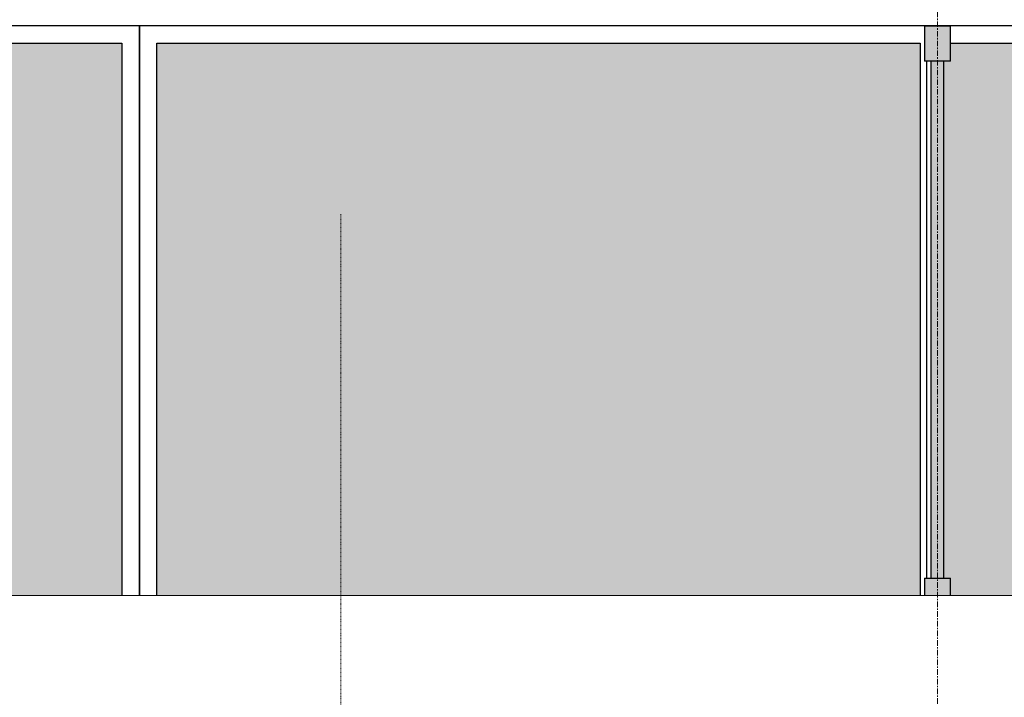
# Model space of a CAD drawing. Header units: millimetres. Extents: x 3625 to 171676, y -65096 to 217166.
# Tile 200 of 256: x 65464 to 67726, y 17027 to 18584. Entities that reach past the tile are written whole.
import ezdxf

# ---------------------------------------------------------------- set-up
doc = ezdxf.new("R2010")
doc.units = ezdxf.units.MM
doc.linetypes.add('gestippeld-fijn', pattern=[3, 1.5, -1.5])
doc.linetypes.add('stramien', pattern=[22.225, 12.7, -3.175, 3.175, -3.175])
for name, color, linetype, lineweight in [('A-DETL', 5, 'Continuous', 13), ('A-GLAZ', 6, 'Continuous', 18), ('A-ROOF', 4, 'Continuous', 18), ('S-GRID', 1, 'Continuous', 18)]:
    doc.layers.add(name, color=color, linetype=linetype, lineweight=lineweight)

# ---------------------------------------------------------------- blocks, each defined once
blk = doc.blocks.new('27_KU_metalen dakbedekking binnenzijde publiekshal noord1 - 27_KU_metalen dakbedekking binnenzijde publiekshal noord-3102144-Plotview plafond eerste Verdieping - 1 op 100')
at = {"layer": 'A-ROOF'}
blk.add_line((35448.9, 17260.5), (10049, 17260.5), dxfattribs=at)
blk = doc.blocks.new('31_KU_beloopbare glasplaat dak publiekshal - Type-V22-Plotview plafond eerste Verdieping - 1 op 100')
at = {"layer": 'A-GLAZ', "lineweight": 25}
blk.add_hatch(color=256, dxfattribs=at).paths.add_polyline_path([(41.4, 1780.4), (41.4, 40), (1311.1, 40), (1311.1, 1793.4), (41.4, 1793.4)], flags=0)
for p, q in [((1351.2, 1833.4), (41.4, 1833.4)), ((1351.2, 0), (1351.2, 1833.4)), ((41.4, 1793.4), (1311.1, 1793.4)), ((41.4, 1793.4), (1311.2, 1793.4)), ((1311.1, 1793.4), (1311.1, 40)), ((1311.2, 1793.4), (1311.2, 40)), ((1311.1, 40), (41.4, 40)), ((1311.2, 40), (41.4, 40)), ((41.4, 0), (1351.2, 0))]:
    blk.add_line(p, q, dxfattribs=at)
blk = doc.blocks.new('31_KU_beloopbare glasplaat dak publiekshal - Type-V23-Plotview plafond eerste Verdieping - 1 op 100')
at = {"layer": 'A-GLAZ', "lineweight": 25}
blk.add_hatch(color=256, dxfattribs=at).paths.add_polyline_path([(41.4, 1793.3), (41.4, 40), (1311.1, 40), (1311.1, 1793.3), (41.4, 1793.3)], flags=0)
for p, q in [((1351.2, 1833.3), (41.4, 1833.3)), ((1351.2, 0), (1351.2, 1833.3)), ((41.4, 1793.3), (1311.1, 1793.3)), ((41.4, 1793.3), (1311.2, 1793.3)), ((1311.1, 1793.3), (1311.1, 40)), ((1311.2, 1793.3), (1311.2, 40)), ((1311.1, 40), (41.4, 40)), ((1311.2, 40), (41.4, 40))]:
    blk.add_line(p, q, dxfattribs=at)
blk = doc.blocks.new('31_KU_beloopbare glasplaat dak publiekshal - Type-11466460-Plotview plafond eerste Verdieping - 1 op 100')
at = {"layer": 'A-GLAZ', "lineweight": 25}
blk.add_hatch(color=256, dxfattribs=at).paths.add_polyline_path([(41.4, 1803), (41.4, 40), (1311.1, 40), (1311.1, 1803), (1270, 1803), (1270, 1818), (81.4, 1818), (81.4, 1803), (56.3, 1803)], flags=0)
for p, q in [((1270, 1858), (81.4, 1858)), ((1351.2, 0), (1351.2, 1858)), ((1311.1, 1803), (1311.1, 40)), ((1311.2, 1803), (1311.2, 40)), ((1311.1, 40), (41.4, 40)), ((1311.2, 40), (41.4, 40)), ((41.4, 0), (1351.2, 0))]:
    blk.add_line(p, q, dxfattribs=at)
blk = doc.blocks.new('31_KU_glazen vin onder beloopbare glasplaat dak publiekshal - Type-3128836-Plotview plafond eerste Verdieping - 1 op 100')
at = {"layer": 'A-GLAZ', "lineweight": 25}
for points in [[(41.4, -30), (81.4, -30), (81.4, 30), (41.4, 30)], [(1270, -30), (1350, -30), (1350, 30), (1270, 30)], [(81.4, 15), (81.4, -15), (1270, -15), (1270, 15), (333.5, 15)]]:
    blk.add_hatch(color=256, dxfattribs=at).paths.add_polyline_path(points, flags=0)
for p, q in [((81.4, 30), (41.4, 30)), ((81.4, 30), (81.4, -30)), ((1350, 30), (1270, 30)), ((1270, -30), (1270, 30)), ((1350, -30), (1350, 30)), ((1270, 15), (81.4, 15)), ((81.4, -15), (1270, -15)), ((41.4, -30), (81.4, -30)), ((1270, -30), (1350, -30))]:
    blk.add_line(p, q, dxfattribs=at)
blk = doc.blocks.new('A$C49543151')
at = {"layer": 'A-DETL', "linetype": 'gestippeld-fijn'}
blk.add_line((-15504.8, -15524.3), (-15504.8, 1175.7), dxfattribs=at)

msp = doc.modelspace()

# ---------------------------------------------------------------- linework, layer by layer
at = {"layer": 'S-GRID', "linetype": 'stramien'}
msp.add_line((67572, 41627.6), (67572, -3246.7), dxfattribs=at)

# ---------------------------------------------------------------- block references
msp.add_blockref('A$C49543151', (81706, 16962.2))
at = {"layer": 'A-GLAZ', "lineweight": 25}
for name, p, rotation in [('31_KU_beloopbare glasplaat dak publiekshal - Type-V22-Plotview plafond eerste Verdieping - 1 op 100', (65738.7, 17219.2), 89.99999999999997), ('31_KU_beloopbare glasplaat dak publiekshal - Type-V23-Plotview plafond eerste Verdieping - 1 op 100', (67572, 17219.2), 89.99999999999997), ('31_KU_beloopbare glasplaat dak publiekshal - Type-11466460-Plotview plafond eerste Verdieping - 1 op 100', (69405, 17219.2), 89.99999999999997), ('31_KU_glazen vin onder beloopbare glasplaat dak publiekshal - Type-3128836-Plotview plafond eerste Verdieping - 1 op 100', (67572, 17219.2), 89.9999999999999)]:
    msp.add_blockref(name, p, dxfattribs=dict(at, rotation=rotation))
at = {"layer": 'A-ROOF'}
msp.add_blockref('27_KU_metalen dakbedekking binnenzijde publiekshal noord1 - 27_KU_metalen dakbedekking binnenzijde publiekshal noord-3102144-Plotview plafond eerste Verdieping - 1 op 100', (46555.4, 0), dxfattribs=at)

doc.saveas('drawing.dxf')
